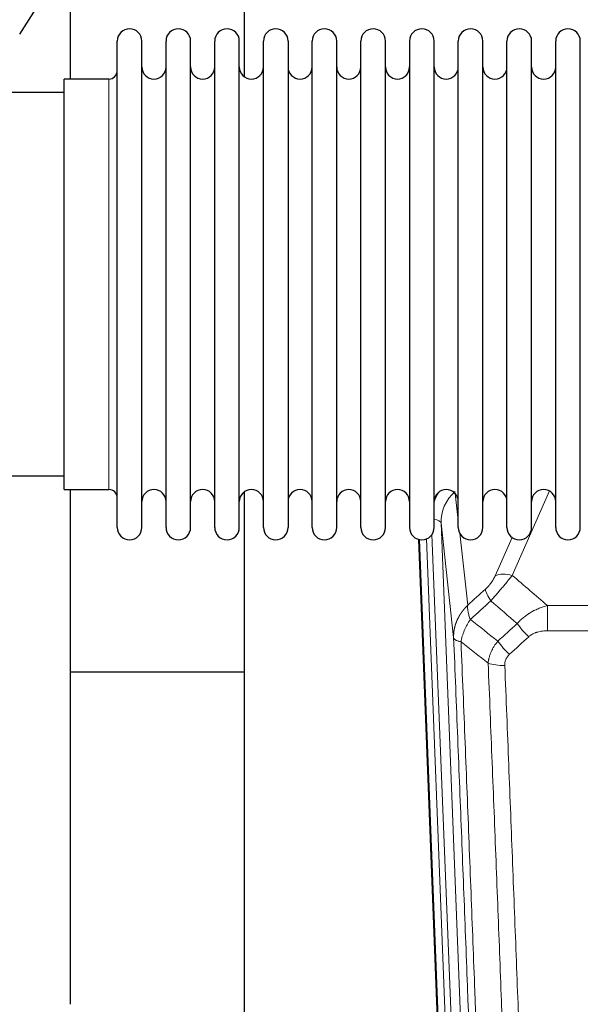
# Model space of a CAD drawing. Header units: inches. Extents: x 0 to 23760, y -13 to 16800.
# Tile 49 of 207: x 5819 to 6052, y 6108 to 6517. Entities that reach past the tile are written whole.
import ezdxf

# ---------------------------------------------------------------- set-up
doc = ezdxf.new("R2010")
doc.units = ezdxf.units.IN
doc.layers.add('254', color=7, linetype='Continuous', true_color=0xffffff)

msp = doc.modelspace()

# ---------------------------------------------------------------- linework, layer by layer
at = {"layer": '254', "color": 2, "linetype": 'Continuous', "lineweight": 25}
for p, q in [((5819.495, 6510.57), (5836.816, 6537.76)), ((5840.625, 6491.985), (5840.625, 6531.184)), ((5912.625, 6531.184), (5912.625, 6492.939)), ((5859.965, 6496.334), (5859.965, 6507.735)), ((5870.165, 6496.334), (5870.165, 6507.735)), ((5880.165, 6496.334), (5880.165, 6507.735)), ((5890.365, 6496.334), (5890.365, 6507.735)), ((5900.365, 6496.334), (5900.365, 6507.735)), ((5910.565, 6496.334), (5910.565, 6507.735)), ((5920.565, 6496.334), (5920.565, 6507.735)), ((5930.765, 6507.735), (5930.765, 6496.334)), ((5940.765, 6496.334), (5940.765, 6507.735)), ((5950.965, 6496.334), (5950.965, 6507.735)), ((5960.965, 6305.935), (5960.965, 6507.735)), ((5971.165, 6305.935), (5971.165, 6507.735)), ((5981.165, 6507.735), (5981.165, 6305.935)), ((5991.365, 6305.935), (5991.365, 6507.735)), ((6001.365, 6305.935), (6001.365, 6507.735)), ((6011.565, 6305.935), (6011.565, 6507.735)), ((6021.565, 6305.935), (6021.565, 6507.735)), ((6031.765, 6305.935), (6031.765, 6507.735)), ((6041.765, 6305.935), (6041.765, 6507.735)), ((6051.965, 6305.935), (6051.965, 6507.735)), ((5859.965, 6305.935), (5859.965, 6496.334)), ((5870.165, 6305.935), (5870.165, 6496.334)), ((5880.165, 6305.935), (5880.165, 6496.334)), ((5890.365, 6305.935), (5890.365, 6496.334)), ((5900.365, 6305.935), (5900.365, 6496.334)), ((5910.565, 6305.935), (5910.565, 6496.334)), ((5920.565, 6305.935), (5920.565, 6496.334)), ((5930.765, 6496.334), (5930.765, 6305.935)), ((5940.765, 6305.935), (5940.765, 6496.334)), ((5950.965, 6305.935), (5950.965, 6496.334)), ((5856.465, 6491.985), (5837.965, 6491.985)), ((5837.965, 6482.364), (5837.965, 6491.985)), ((5837.965, 6486.335), (5741.965, 6486.335)), ((5837.965, 6321.685), (5837.965, 6482.364)), ((5741.965, 6327.335), (5837.965, 6327.335)), ((5837.965, 6321.685), (5856.465, 6321.685)), ((5840.625, 6108.117), (5840.625, 6321.68)), ((5912.625, 6320.726), (5912.625, 6093.925)), ((5997.561, 5981.631), (5984.988, 6300.994)), ((5912.605, 6245.96), (5840.623, 6245.96))]:
    msp.add_line(p, q, dxfattribs=at)
at = {"layer": '254', "color": 110, "linetype": 'Continuous', "lineweight": 13}
for p, q in [((5856.465, 6482.364), (5856.465, 6491.985)), ((5856.465, 6321.685), (5856.465, 6482.364)), ((6000.138, 6319.966), (6001.365, 6308.879)), ((6039.133, 6321.089), (6023.752, 6286.058)), ((5994.202, 6307.712), (6007.268, 5975.819)), ((5999.449, 6260.306), (5994.202, 6307.712)), ((5990.458, 6303.028), (6003.276, 5977.445)), ((6001.955, 6303.555), (6005.264, 6273.658)), ((5997.935, 5978.373), (5985.236, 6300.936)), ((5988.171, 6301.204), (6000.929, 5977.153)), ((6016.691, 6285.908), (6023.671, 6301.806)), ((6038.379, 6263.107), (6038.379, 6273.538)), ((6038.379, 6273.538), (6271.551, 6273.538)), ((6271.551, 6263.107), (6038.379, 6263.107))]:
    msp.add_line(p, q, dxfattribs=at)
at = {"layer": '254', "color": 2, "linetype": 'Continuous', "lineweight": 25}
for centre, radius, start, end in [((5865.065, 6507.735), 5.1, 0, 180), ((5885.265, 6507.735), 5.1, 0, 180), ((5905.465, 6507.735), 5.1, 0, 180), ((5925.665, 6507.735), 5.1, 0, 180), ((5945.865, 6507.735), 5.1, 0, 180), ((5966.065, 6507.735), 5.1, 0, 180), ((5986.265, 6507.735), 5.1, 0, 180), ((6006.465, 6507.735), 5.1, 0, 180), ((6026.665, 6507.735), 5.1, 0, 180), ((6046.865, 6507.735), 5.1, 0, 180), ((5856.465, 6495.485), 3.5, 270, 0), ((5875.165, 6496.985), 5, 180, 0), ((5895.365, 6496.985), 5, 180, 0), ((5915.565, 6496.985), 5, 180, 0), ((5935.765, 6496.985), 5, 180, 0), ((5955.965, 6496.985), 5, 180, 0), ((5976.165, 6496.985), 5, 180, 0), ((5996.365, 6496.985), 5, 180, 0), ((6016.565, 6496.985), 5, 180, 0), ((6036.765, 6496.985), 5, 180, 0), ((5856.465, 6318.185), 3.5, 0, 90), ((5875.165, 6316.685), 5, 0, 180), ((5895.365, 6316.685), 5, 0, 180), ((5915.565, 6316.685), 5, 0, 180), ((5935.765, 6316.685), 5, 0, 180), ((5955.965, 6316.685), 5, 0, 180), ((5976.165, 6316.685), 5, 0, 180), ((5996.365, 6316.685), 5, 0, 180), ((6016.565, 6316.685), 5, 0, 180), ((6036.765, 6316.685), 5, 0, 180), ((5865.065, 6305.935), 5.1, 180, 0), ((5885.265, 6305.935), 5.1, 180, 0), ((5905.465, 6305.935), 5.1, 180, 0), ((5925.665, 6305.935), 5.1, 180, 0), ((5945.865, 6305.935), 5.1, 180, 0), ((5966.065, 6305.935), 5.1, 180, 0), ((5986.265, 6305.935), 5.1, 180, 0), ((6006.465, 6305.935), 5.1, 180, 0), ((6026.665, 6305.935), 5.1, 180, 0), ((6046.865, 6305.935), 5.1, 180, 0)]:
    msp.add_arc(centre, radius, start, end, dxfattribs=at)
at = {"layer": '254', "color": 110, "linetype": 'Continuous', "lineweight": 13}
for centre, major_axis, ratio, start_param, end_param in [((6014.229, 6310.058), (24.034, -0.11), 0.8859493, 2.6223803, 2.8322909), ((6014.229, 6308.211), (20.033, -0.591), 0.8872905, 2.3837407, 3.2028538), ((5990.21, 6307.492), (3.997, 0.157), 0.4614673, 0.0341943, 1.2593116), ((6023.752, 6279.886), (-9.156, 4.02), 0.5833249, 4.9631119, 5.806783), ((6019.665, 6274.288), (6.719, -7.407), 0.3029797, 3.5431496, 4.2886573), ((6030.621, 6264.901), (6.736, -7.391), 0.3030979, 4.2875497, 5.03344), ((6022.612, 6257.609), (6.729, -7.397), 0.3051216, 4.2889758, 5.0360109), ((6020.64, 6253.015), (-9.992, -0.404), 0.431453, 0.7935197, 1.5533391)]:
    msp.add_ellipse(centre, major_axis=major_axis, ratio=ratio, start_param=start_param, end_param=end_param, dxfattribs=at)
for points, knots in [([(6016.691, 6285.908), (6016.666, 6285.851), (6016.64, 6285.793), (6016.587, 6285.677), (6016.56, 6285.618), (6016.477, 6285.443), (6016.42, 6285.325), (6016.24, 6284.97), (6016.112, 6284.731), (6015.904, 6284.368), (6015.832, 6284.246), (6015.72, 6284.063), (6015.663, 6283.971), (6015.605, 6283.878), (6015.566, 6283.816), (6015.546, 6283.786), (6015.367, 6283.508), (6015.199, 6283.262), (6014.849, 6282.776), (6014.665, 6282.535), (6014.425, 6282.236), (6014.352, 6282.147), (6014.278, 6282.058), (6014.228, 6281.999), (6014.203, 6281.969), (6014.078, 6281.821), (6013.976, 6281.705), (6013.67, 6281.362), (6013.462, 6281.141), (6013.038, 6280.714), (6012.823, 6280.509), (6012.604, 6280.31)], [0, 0, 0, 0, 0.03125, 0.03125, 0.0625, 0.0625, 0.125, 0.125, 0.25, 0.25, 0.3125, 0.3125, 0.34375, 0.359375, 0.359375, 0.375, 0.375, 0.5, 0.5, 0.625, 0.625, 0.65625, 0.671875, 0.671875, 0.6875, 0.6875, 0.75, 0.75, 0.875, 0.875, 1, 1, 1, 1]), ([(6014.857, 6275.478), (6015.241, 6275.916), (6016.011, 6276.8), (6016.787, 6277.7), (6017.371, 6278.38), (6017.566, 6278.608), (6017.81, 6278.894), (6017.859, 6278.951), (6017.956, 6279.066), (6018.102, 6279.237), (6018.248, 6279.409), (6018.732, 6279.979), (6019.116, 6280.433), (6019.875, 6281.336), (6020.25, 6281.785), (6020.715, 6282.343), (6020.808, 6282.455), (6020.992, 6282.677), (6021.267, 6283.009), (6021.537, 6283.337), (6022.071, 6283.986), (6022.419, 6284.411), (6022.929, 6285.038), (6023.097, 6285.245), (6023.345, 6285.552), (6023.428, 6285.654), (6023.591, 6285.857), (6023.672, 6285.958), (6023.752, 6286.058)], [0, 0, 0, 0, 0.125, 0.25, 0.25, 0.3125, 0.3125, 0.328125, 0.328125, 0.34375, 0.375, 0.375, 0.5, 0.5, 0.625, 0.625, 0.65625, 0.65625, 0.6875, 0.75, 0.75, 0.875, 0.875, 0.9375, 0.9375, 0.96875, 0.96875, 1, 1, 1, 1]), ([(5999.449, 6260.306), (5999.449, 6260.326), (5999.447, 6260.366), (5999.445, 6260.426), (5999.444, 6260.486), (5999.442, 6260.545), (5999.441, 6260.605), (5999.44, 6260.665), (5999.44, 6260.724), (5999.439, 6260.784), (5999.439, 6260.844), (5999.439, 6260.903), (5999.439, 6260.963), (5999.44, 6261.022), (5999.441, 6261.082), (5999.442, 6261.142), (5999.443, 6261.201), (5999.444, 6261.261), (5999.446, 6261.32), (5999.448, 6261.38), (5999.45, 6261.439), (5999.452, 6261.499), (5999.455, 6261.558), (5999.458, 6261.618), (5999.461, 6261.677), (5999.464, 6261.736), (5999.468, 6261.796), (5999.471, 6261.855), (5999.475, 6261.914), (5999.48, 6261.974), (5999.484, 6262.033), (5999.489, 6262.092), (5999.494, 6262.151), (5999.499, 6262.211), (5999.504, 6262.27), (5999.51, 6262.329), (5999.516, 6262.388), (5999.522, 6262.447), (5999.528, 6262.506), (5999.534, 6262.565), (5999.541, 6262.624), (5999.548, 6262.683), (5999.555, 6262.742), (5999.562, 6262.801), (5999.57, 6262.86), (5999.578, 6262.918), (5999.586, 6262.977), (5999.594, 6263.036), (5999.603, 6263.095), (5999.611, 6263.153), (5999.62, 6263.212), (5999.629, 6263.27), (5999.639, 6263.329), (5999.648, 6263.387), (5999.658, 6263.446), (5999.668, 6263.504), (5999.678, 6263.563), (5999.689, 6263.621), (5999.699, 6263.679), (5999.71, 6263.737), (5999.721, 6263.796), (5999.733, 6263.854), (5999.744, 6263.912), (5999.756, 6263.97), (5999.768, 6264.028), (5999.78, 6264.086), (5999.792, 6264.144), (5999.805, 6264.201), (5999.818, 6264.259), (5999.831, 6264.317), (5999.844, 6264.375), (5999.857, 6264.432), (5999.871, 6264.49), (5999.885, 6264.547), (5999.899, 6264.605), (5999.913, 6264.662), (5999.927, 6264.72), (5999.942, 6264.777), (5999.957, 6264.834), (5999.972, 6264.891), (5999.987, 6264.949), (6000.003, 6265.006), (6000.018, 6265.063), (6000.034, 6265.12), (6000.05, 6265.177), (6000.067, 6265.233), (6000.083, 6265.29), (6000.1, 6265.347), (6000.117, 6265.404), (6000.134, 6265.46), (6000.151, 6265.517), (6000.168, 6265.573), (6000.186, 6265.63), (6000.204, 6265.686), (6000.222, 6265.742), (6000.24, 6265.798), (6000.259, 6265.855), (6000.277, 6265.911), (6000.296, 6265.967), (6000.315, 6266.023), (6000.334, 6266.079), (6000.354, 6266.134), (6000.373, 6266.19), (6000.393, 6266.246), (6000.413, 6266.301), (6000.433, 6266.357), (6000.454, 6266.412), (6000.474, 6266.468), (6000.495, 6266.523), (6000.516, 6266.578), (6000.537, 6266.633), (6000.558, 6266.689), (6000.58, 6266.744), (6000.602, 6266.799), (6000.623, 6266.853), (6000.645, 6266.908), (6000.668, 6266.963), (6000.69, 6267.018), (6000.713, 6267.072), (6000.735, 6267.127), (6000.758, 6267.181), (6000.782, 6267.235), (6000.805, 6267.29), (6000.828, 6267.344), (6000.852, 6267.398), (6000.876, 6267.452), (6000.9, 6267.506), (6000.924, 6267.56), (6000.948, 6267.614), (6000.973, 6267.667), (6000.998, 6267.721), (6001.023, 6267.774), (6001.048, 6267.828), (6001.073, 6267.881), (6001.098, 6267.934), (6001.124, 6267.988), (6001.15, 6268.041), (6001.176, 6268.094), (6001.202, 6268.147), (6001.228, 6268.2), (6001.255, 6268.252), (6001.281, 6268.305), (6001.308, 6268.358), (6001.335, 6268.41), (6001.362, 6268.463), (6001.389, 6268.515), (6001.417, 6268.567), (6001.444, 6268.619), (6001.472, 6268.671), (6001.5, 6268.723), (6001.528, 6268.775), (6001.557, 6268.827), (6001.585, 6268.879), (6001.614, 6268.93), (6001.642, 6268.982), (6001.671, 6269.033), (6001.7, 6269.085), (6001.73, 6269.136), (6001.759, 6269.187), (6001.789, 6269.238), (6001.818, 6269.289), (6001.848, 6269.34), (6001.878, 6269.391), (6001.908, 6269.441), (6001.939, 6269.492), (6001.969, 6269.542), (6002, 6269.593), (6002.031, 6269.643), (6002.061, 6269.693), (6002.093, 6269.743), (6002.124, 6269.793), (6002.155, 6269.843), (6002.187, 6269.893), (6002.218, 6269.943), (6002.25, 6269.992), (6002.282, 6270.042), (6002.314, 6270.091), (6002.347, 6270.141), (6002.379, 6270.19), (6002.412, 6270.239), (6002.444, 6270.288), (6002.477, 6270.337), (6002.51, 6270.386), (6002.543, 6270.434), (6002.577, 6270.483), (6002.61, 6270.532), (6002.644, 6270.58), (6002.677, 6270.628), (6002.711, 6270.676), (6002.745, 6270.725), (6002.779, 6270.773), (6002.814, 6270.82), (6002.848, 6270.868), (6002.883, 6270.916), (6002.917, 6270.963), (6002.952, 6271.011), (6002.987, 6271.058), (6003.022, 6271.106), (6003.057, 6271.153), (6003.093, 6271.2), (6003.128, 6271.247), (6003.164, 6271.293), (6003.2, 6271.34), (6003.235, 6271.387), (6003.271, 6271.433), (6003.308, 6271.48), (6003.344, 6271.526), (6003.38, 6271.572), (6003.417, 6271.618), (6003.453, 6271.664), (6003.49, 6271.71), (6003.527, 6271.756), (6003.564, 6271.802), (6003.601, 6271.847), (6003.638, 6271.892), (6003.676, 6271.938), (6003.713, 6271.983), (6003.751, 6272.028), (6003.789, 6272.073), (6003.826, 6272.118), (6003.864, 6272.163), (6003.903, 6272.207), (6003.941, 6272.252), (6003.979, 6272.296), (6004.018, 6272.341), (6004.056, 6272.385), (6004.095, 6272.429), (6004.134, 6272.473), (6004.173, 6272.517), (6004.212, 6272.561), (6004.251, 6272.604), (6004.29, 6272.648), (6004.329, 6272.691), (6004.369, 6272.734), (6004.408, 6272.778), (6004.448, 6272.821), (6004.488, 6272.864), (6004.528, 6272.906), (6004.568, 6272.949), (6004.608, 6272.992), (6004.648, 6273.034), (6004.689, 6273.077), (6004.729, 6273.119), (6004.77, 6273.161), (6004.81, 6273.203), (6004.851, 6273.245), (6004.892, 6273.287), (6004.933, 6273.329), (6004.974, 6273.37), (6005.015, 6273.412), (6005.056, 6273.453), (6005.098, 6273.494), (6005.139, 6273.535), (6005.181, 6273.576), (6005.222, 6273.617), (6005.25, 6273.644), (6005.264, 6273.658)], [0, 0, 0, 0, 0.0042303, 0.0084583, 0.0126838, 0.016907, 0.0211277, 0.0253461, 0.0295621, 0.0337757, 0.037987, 0.0421959, 0.0464023, 0.0506064, 0.0548082, 0.0590075, 0.0632045, 0.0673991, 0.0715913, 0.0757811, 0.0799686, 0.0841537, 0.0883364, 0.0925167, 0.0966947, 0.1008703, 0.1050435, 0.1092144, 0.1133829, 0.117549, 0.1217128, 0.1258741, 0.1300332, 0.1341898, 0.1383441, 0.1424961, 0.1466456, 0.1507929, 0.1549377, 0.1590802, 0.1632203, 0.1673581, 0.1714935, 0.1756266, 0.1797573, 0.1838856, 0.1880116, 0.1921352, 0.1962565, 0.2003755, 0.204492, 0.2086063, 0.2127182, 0.2168277, 0.2209349, 0.2250397, 0.2291422, 0.2332423, 0.2373401, 0.2414356, 0.2455287, 0.2496195, 0.2537079, 0.257794, 0.2618777, 0.2659591, 0.2700382, 0.2741149, 0.2781893, 0.2822614, 0.2863311, 0.2903985, 0.2944635, 0.2985262, 0.3025866, 0.3066447, 0.3107004, 0.3147538, 0.3188048, 0.3228536, 0.3269, 0.3309441, 0.3349858, 0.3390253, 0.3430624, 0.3470972, 0.3511296, 0.3551598, 0.3591876, 0.3632131, 0.3672363, 0.3712571, 0.3752757, 0.3792919, 0.3833058, 0.3873174, 0.3913267, 0.3953337, 0.3993384, 0.4033407, 0.4073408, 0.4113385, 0.4153339, 0.419327, 0.4233179, 0.4273064, 0.4312926, 0.4352765, 0.4392581, 0.4432373, 0.4472143, 0.451189, 0.4551614, 0.4591315, 0.4630993, 0.4670648, 0.471028, 0.4749889, 0.4789475, 0.4829038, 0.4868578, 0.4908095, 0.494759, 0.4987061, 0.502651, 0.5065936, 0.5105338, 0.5144718, 0.5184076, 0.522341, 0.5262721, 0.530201, 0.5341276, 0.5380519, 0.5419739, 0.5458936, 0.5498111, 0.5537262, 0.5576392, 0.5615498, 0.5654581, 0.5693642, 0.573268, 0.5771696, 0.5810688, 0.5849658, 0.5888606, 0.592753, 0.5966432, 0.6005311, 0.6044168, 0.6083002, 0.6121813, 0.6160602, 0.6199368, 0.6238111, 0.6276832, 0.6315531, 0.6354206, 0.6392859, 0.643149, 0.6470098, 0.6508684, 0.6547247, 0.6585787, 0.6624305, 0.66628, 0.6701273, 0.6739724, 0.6778152, 0.6816557, 0.685494, 0.6893301, 0.6931639, 0.6969955, 0.7008248, 0.7046519, 0.7084768, 0.7122994, 0.7161198, 0.7199379, 0.7237539, 0.7275675, 0.731379, 0.7351882, 0.7389952, 0.7427999, 0.7466024, 0.7504027, 0.7542008, 0.7579966, 0.7617902, 0.7655816, 0.7693708, 0.7731577, 0.7769424, 0.7807249, 0.7845052, 0.7882833, 0.7920591, 0.7958327, 0.7996042, 0.8033734, 0.8071403, 0.8109051, 0.8146677, 0.818428, 0.8221862, 0.8259421, 0.8296958, 0.8334474, 0.8371967, 0.8409438, 0.8446887, 0.8484314, 0.8521719, 0.8559102, 0.8596463, 0.8633802, 0.867112, 0.8708415, 0.8745688, 0.8782939, 0.8820169, 0.8857376, 0.8894562, 0.8931726, 0.8968867, 0.9005987, 0.9043086, 0.9080162, 0.9117216, 0.9154249, 0.919126, 0.9228249, 0.9265216, 0.9302161, 0.9339085, 0.9375987, 0.9412867, 0.9449725, 0.9486562, 0.9523377, 0.956017, 0.9596942, 0.9633691, 0.967042, 0.9707126, 0.9743811, 0.9780474, 0.9817116, 0.9853736, 0.9890334, 0.9926911, 0.9963466, 1, 1, 1, 1]), ([(6006.37, 6267.772), (6006.263, 6268.056), (6006.163, 6268.337), (6005.975, 6268.894), (6005.888, 6269.17), (6005.729, 6269.712), (6005.657, 6269.98), (6005.528, 6270.503), (6005.471, 6270.76), (6005.375, 6271.261), (6005.335, 6271.505), (6005.272, 6271.979), (6005.25, 6272.209), (6005.209, 6272.875), (6005.218, 6273.286), (6005.264, 6273.658)], [0, 0, 0, 0, 0.125, 0.125, 0.25, 0.25, 0.375, 0.375, 0.5, 0.5, 0.625, 0.625, 0.75, 0.75, 1, 1, 1, 1]), ([(6025.803, 6266.087), (6026.003, 6266.316), (6026.209, 6266.541), (6026.526, 6266.873), (6026.633, 6266.982), (6026.849, 6267.199), (6026.959, 6267.307), (6027.512, 6267.838), (6027.973, 6268.244), (6028.93, 6269.022), (6029.426, 6269.393), (6030.068, 6269.836), (6030.197, 6269.923), (6030.393, 6270.052), (6030.459, 6270.095), (6030.59, 6270.18), (6030.656, 6270.223), (6030.987, 6270.432), (6031.322, 6270.636), (6031.661, 6270.832), (6031.798, 6270.909), (6031.866, 6270.948), (6032.072, 6271.062), (6032.209, 6271.137), (6032.623, 6271.358), (6032.9, 6271.5), (6033.738, 6271.909), (6034.303, 6272.16), (6035.446, 6272.622), (6036.024, 6272.833), (6037.192, 6273.215), (6037.783, 6273.386), (6038.379, 6273.538)], [0, 0, 0, 0, 0.0625, 0.0625, 0.09375, 0.09375, 0.125, 0.125, 0.25, 0.25, 0.375, 0.375, 0.40625, 0.40625, 0.421875, 0.421875, 0.4375, 0.4375, 0.5, 0.515625, 0.515625, 0.53125, 0.53125, 0.5625, 0.5625, 0.625, 0.625, 0.75, 0.75, 0.875, 0.875, 1, 1, 1, 1]), ([(6002.505, 6258.526), (6002.633, 6259.271), (6002.812, 6260.033), (6003.269, 6261.578), (6003.546, 6262.359), (6004.034, 6263.533), (6004.209, 6263.924), (6004.581, 6264.705), (6004.778, 6265.095), (6005.405, 6266.257), (6005.867, 6267.023), (6006.37, 6267.772)], [0, 0, 0, 0, 0.25, 0.25, 0.5, 0.5, 0.625, 0.625, 0.75, 0.75, 1, 1, 1, 1]), ([(6030.621, 6260.631), (6030.746, 6260.746), (6030.876, 6260.857), (6031.077, 6261.016), (6031.146, 6261.068), (6031.283, 6261.17), (6031.353, 6261.219), (6031.706, 6261.462), (6032, 6261.637), (6032.61, 6261.955), (6032.926, 6262.098), (6033.333, 6262.259), (6033.416, 6262.29), (6033.58, 6262.35), (6033.663, 6262.379), (6033.911, 6262.463), (6034.078, 6262.515), (6034.579, 6262.659), (6034.916, 6262.741), (6035.596, 6262.878), (6035.938, 6262.934), (6036.628, 6263.022), (6036.975, 6263.054), (6037.674, 6263.096), (6038.025, 6263.107), (6038.379, 6263.107)], [0, 0, 0, 0, 0.0625, 0.0625, 0.09375, 0.09375, 0.125, 0.125, 0.25, 0.25, 0.375, 0.375, 0.40625, 0.40625, 0.4375, 0.4375, 0.5, 0.5, 0.625, 0.625, 0.75, 0.75, 0.875, 0.875, 1, 1, 1, 1]), ([(6011.645, 5937.638), (6011.2, 5950.485), (6010.294, 5976.336), (6008.887, 6015.58), (6007.917, 6042.054), (6007.362, 6057.033), (6007.301, 6058.699), (6007.177, 6062.032), (6006.991, 6067.036), (6006.554, 6078.735), (6006.176, 6088.804), (6005.858, 6097.217), (6005.794, 6098.901), (6005.666, 6102.271), (6005.474, 6107.329), (6005.024, 6119.152), (6004.634, 6129.325), (6003.848, 6149.72), (6002.784, 6177.048), (6001.144, 6218.442), (6000.019, 6246.307), (5999.449, 6260.306)], [0, 0, 0, 0, 0.125, 0.25, 0.375, 0.375, 0.390625, 0.390625, 0.40625, 0.4375, 0.5, 0.5, 0.515625, 0.515625, 0.53125, 0.5625, 0.625, 0.625, 0.75, 0.875, 1, 1, 1, 1]), ([(5999.449, 6260.306), (5999.479, 6260.103), (5999.569, 6259.907), (5999.792, 6259.633), (5999.881, 6259.545), (6000.087, 6259.375), (6000.204, 6259.295), (6000.465, 6259.141), (6000.61, 6259.069), (6000.924, 6258.933), (6001.094, 6258.87), (6001.458, 6258.753), (6001.652, 6258.7), (6002.062, 6258.605), (6002.278, 6258.562), (6002.505, 6258.526)], [0, 0, 0, 0, 0.25, 0.25, 0.375, 0.375, 0.5, 0.5, 0.625, 0.625, 0.75, 0.75, 0.875, 0.875, 1, 1, 1, 1]), ([(6002.505, 6258.526), (6003.076, 6244.473), (6004.204, 6216.502), (6005.849, 6174.951), (6006.915, 6147.519), (6007.704, 6127.047), (6008.095, 6116.836), (6008.547, 6104.967), (6008.739, 6099.89), (6008.867, 6096.507), (6008.931, 6094.817), (6009.25, 6086.372), (6009.629, 6076.264), (6010.067, 6064.521), (6010.254, 6059.498), (6010.378, 6056.152), (6010.44, 6054.48), (6010.996, 6039.444), (6011.969, 6012.869), (6013.38, 5973.475), (6014.288, 5947.526), (6014.734, 5934.63)], [0, 0, 0, 0, 0.125, 0.25, 0.375, 0.375, 0.4375, 0.46875, 0.484375, 0.484375, 0.5, 0.5, 0.5625, 0.59375, 0.609375, 0.609375, 0.625, 0.625, 0.75, 0.875, 1, 1, 1, 1]), ([(6013.757, 6249.659), (6013.793, 6250.052), (6013.846, 6250.447), (6013.934, 6250.941), (6013.953, 6251.04), (6013.993, 6251.238), (6014.013, 6251.338), (6014.079, 6251.634), (6014.127, 6251.832), (6014.284, 6252.423), (6014.525, 6253.207), (6014.833, 6253.983), (6015.089, 6254.562), (6015.201, 6254.802), (6015.319, 6255.042), (6015.367, 6255.138), (6015.392, 6255.186), (6015.465, 6255.33), (6015.515, 6255.425), (6015.769, 6255.899), (6015.987, 6256.273), (6016.453, 6257.008), (6016.947, 6257.732), (6017.499, 6258.432), (6017.789, 6258.776)], [0, 0, 0, 0, 0.125, 0.125, 0.15625, 0.15625, 0.1875, 0.1875, 0.25, 0.25, 0.375, 0.5, 0.5, 0.5625, 0.578125, 0.578125, 0.59375, 0.59375, 0.625, 0.625, 0.75, 0.75, 0.875, 1, 1, 1, 1]), ([(6020.64, 6248.698), (6020.631, 6248.911), (6020.634, 6249.124), (6020.651, 6249.391), (6020.655, 6249.444), (6020.665, 6249.55), (6020.67, 6249.603), (6020.689, 6249.762), (6020.705, 6249.868), (6020.76, 6250.182), (6020.809, 6250.388), (6020.929, 6250.795), (6021.001, 6250.996), (6021.127, 6251.292), (6021.172, 6251.39), (6021.245, 6251.536), (6021.269, 6251.585), (6021.321, 6251.681), (6021.347, 6251.729), (6021.482, 6251.966), (6021.6, 6252.148), (6021.856, 6252.501), (6021.994, 6252.672), (6022.289, 6253), (6022.446, 6253.158), (6022.612, 6253.31)], [0, 0, 0, 0, 0.125, 0.125, 0.15625, 0.15625, 0.1875, 0.1875, 0.25, 0.25, 0.375, 0.375, 0.5, 0.5, 0.5625, 0.5625, 0.59375, 0.59375, 0.625, 0.625, 0.75, 0.75, 0.875, 0.875, 1, 1, 1, 1]), ([(6025.731, 5931.061), (6025.292, 5943.758), (6024.401, 5969.304), (6023.479, 5995.151), (6022.776, 6014.649), (6022.54, 6021.167), (6022.063, 6034.241), (6021.823, 6040.797), (6021.097, 6060.521), (6020.605, 6073.741), (6019.981, 6090.356), (6019.855, 6093.682), (6019.604, 6100.344), (6019.225, 6110.35), (6018.842, 6120.392), (6018.07, 6140.524), (6017.027, 6167.499), (6015.417, 6208.35), (6014.315, 6235.846), (6013.757, 6249.659)], [0, 0, 0, 0, 0.125, 0.25, 0.25, 0.3125, 0.3125, 0.375, 0.375, 0.5, 0.5, 0.53125, 0.53125, 0.5625, 0.625, 0.625, 0.75, 0.875, 1, 1, 1, 1]), ([(6020.64, 6248.698), (6021.197, 6234.867), (6022.298, 6207.337), (6023.906, 6166.433), (6024.948, 6139.425), (6025.719, 6119.267), (6026.101, 6109.212), (6026.479, 6099.194), (6026.731, 6092.523), (6026.856, 6089.192), (6027.479, 6072.557), (6027.971, 6059.32), (6028.696, 6039.57), (6028.936, 6033.006), (6029.412, 6019.915), (6029.648, 6013.389), (6030.35, 5993.866), (6031.27, 5967.986), (6032.161, 5942.408), (6032.598, 5929.695)], [0, 0, 0, 0, 0.125, 0.25, 0.375, 0.375, 0.4375, 0.46875, 0.46875, 0.5, 0.5, 0.625, 0.625, 0.6875, 0.6875, 0.75, 0.75, 0.875, 1, 1, 1, 1])]:
    msp.add_open_spline(points, degree=3, knots=knots, dxfattribs=at)
for points in [[(6023.752, 6286.058), (6028.631, 6281.887), (6033.507, 6277.714), (6038.379, 6273.538)], [(6005.264, 6273.658), (6007.711, 6275.874), (6010.157, 6278.091), (6012.604, 6280.31)], [(6014.857, 6275.478), (6012.028, 6272.907), (6009.199, 6270.338), (6006.37, 6267.772)], [(6025.803, 6266.087), (6022.156, 6269.219), (6018.508, 6272.349), (6014.857, 6275.478)], [(6006.37, 6267.772), (6010.174, 6264.769), (6013.981, 6261.77), (6017.789, 6258.776)], [(6017.789, 6258.776), (6020.461, 6261.211), (6023.132, 6263.648), (6025.803, 6266.087)], [(6013.757, 6249.659), (6010.004, 6252.61), (6006.254, 6255.566), (6002.505, 6258.526)], [(6030.621, 6260.631), (6027.951, 6258.189), (6025.282, 6255.748), (6022.612, 6253.31)]]:
    msp.add_open_spline(points, degree=3, dxfattribs=at)

doc.saveas('drawing.dxf')
